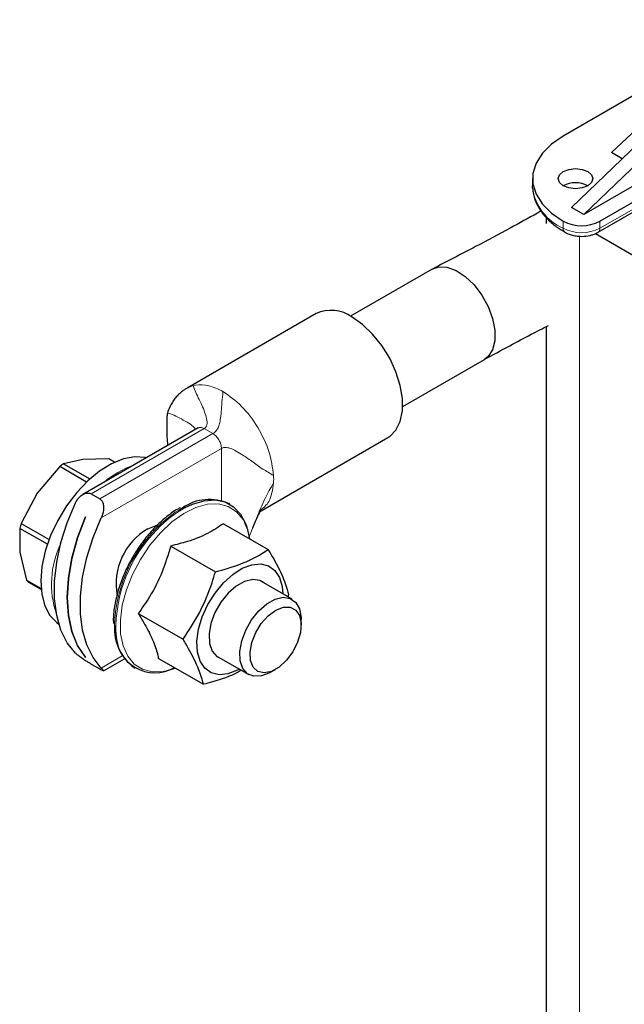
# Model space of a CAD drawing. Header units: millimetres. Extents: x 5 to 418, y 2 to 292.
# Tile 18 of 31: x 227 to 241, y 86 to 108. Entities that reach past the tile are written whole.
import ezdxf

# ---------------------------------------------------------------- set-up
doc = ezdxf.new("R2010")
doc.units = ezdxf.units.MM

msp = doc.modelspace()

# ---------------------------------------------------------------- linework, layer by layer
at = {"color": 7, "linetype": 'Continuous', "lineweight": 25}
for p, q in [((244.1462, 108.4984), (239.5006, 105.8165)), ((239.6915, 104.1715), (242.4492, 106.825)), ((240.6107, 105.4369), (242.2267, 106.9534)), ((242.4934, 106.432), (239.9743, 104.0082)), ((242.3037, 105.3529), (239.9743, 104.0082)), ((240.8582, 105.294), (240.6107, 105.4369)), ((240.3491, 103.8571), (242.4268, 105.0566)), ((238.7976, 104.8368), (238.7976, 104.6735)), ((240.3077, 103.6023), (242.5166, 104.8774)), ((238.7994, 104.6205), (238.7976, 104.6735)), ((239.9743, 104.0082), (239.6915, 104.1715)), ((239.1138, 103.942), (239.1138, 103.8034)), ((240.2455, 103.574), (247.9516, 99.1254)), ((236.4894, 102.7518), (234.6091, 101.6663)), ((233.8178, 101.7291), (230.8479, 100.0147)), ((239.1138, 101.4308), (239.1138, 84.2722)), ((235.809, 99.5878), (237.6893, 100.6733)), ((231.1016, 99.0938), (228.4459, 97.5608)), ((232.4978, 97.1567), (235.4677, 98.8712)), ((228.4438, 98.3711), (228.0037, 98.2676)), ((228.0037, 98.2676), (228.6079, 97.9189)), ((229.045, 98.3815), (228.4438, 98.3711)), ((229.1787, 98.3043), (229.045, 98.3815)), ((227.917, 98.2036), (227.3933, 97.5955)), ((228.5322, 97.8484), (227.917, 98.2036)), ((227.3933, 97.5955), (227.0308, 96.8943)), ((228.6371, 97.5764), (228.8351, 97.4621)), ((231.8339, 97.3361), (231.8082, 97.3509)), ((227.0308, 96.8943), (227.6719, 96.5243)), ((228.5067, 97.0448), (228.5082, 97.0439)), ((231.6832, 96.889), (232.7143, 96.2937)), ((226.9979, 96.7815), (226.9949, 96.2304)), ((227.633, 96.4149), (226.9979, 96.7815)), ((226.9949, 96.2304), (227.1531, 95.5861)), ((230.469, 96.374), (231.5002, 95.7787)), ((227.1531, 95.5861), (227.4862, 95.3938)), ((227.4878, 95.3753), (227.207, 95.5374)), ((233.2641, 95.1479), (232.5582, 95.5554)), ((233.182, 95.2566), (233.1636, 95.2059)), ((229.7226, 94.8218), (230.7538, 94.2265)), ((233.4713, 94.554), (233.4713, 94.6901)), ((228.5072, 93.8115), (228.5067, 93.8113)), ((228.5082, 93.8104), (228.5067, 93.8113)), ((228.9239, 93.4993), (229.4027, 93.7757)), ((230.1902, 93.7847), (231.2214, 93.1894)), ((231.5583, 93.8233), (232.2642, 93.4158)), ((228.6371, 93.657), (228.8351, 93.5427)), ((229.6284, 93.575), (229.654, 93.5601)), ((232.7643, 93.4654), (232.8821, 93.5334))]:
    msp.add_line(p, q, dxfattribs=at)
at = {"color": 7, "linetype": 'Continuous', "lineweight": 18}
for p, q in [((242.4879, 104.9285), (240.3491, 103.6938)), ((239.5006, 103.8571), (239.5006, 103.6938)), ((240.3491, 103.8571), (240.3491, 103.6938)), ((239.8753, 103.5113), (239.8753, 83.2109)), ((230.8346, 99.9994), (230.9871, 100.0716)), ((230.9871, 100.0716), (231.0439, 100.0836)), ((228.6371, 97.5764), (231.2415, 99.08)), ((231.4395, 98.9657), (228.8351, 97.4621)), ((231.2415, 99.08), (231.1757, 99.105)), ((231.4395, 98.9657), (231.2415, 99.08)), ((228.873, 97.0268), (231.6375, 98.6227)), ((231.6375, 97.4225), (231.6375, 98.6227)), ((229.356, 93.8435), (228.873, 93.5647))]:
    msp.add_line(p, q, dxfattribs=at)
at = {"color": 7, "linetype": 'Continuous', "lineweight": 25, "flags": 128}
for points in [[(239.5006, 105.8165), (239.2316, 105.6315), (239.0225, 105.4224), (238.8794, 105.1954), (238.8067, 104.9576), (238.8067, 104.7161), (238.8794, 104.4782), (239.0225, 104.2513), (239.2316, 104.0421), (239.5006, 103.8571)], [(239.5006, 104.6735), (239.4138, 104.7485), (239.3834, 104.8368), (239.4138, 104.9252), (239.5006, 105.0001), (239.6303, 105.0502), (239.7834, 105.0677), (239.9365, 105.0502), (240.0662, 105.0001), (240.1529, 104.9252), (240.1834, 104.8368), (240.1529, 104.7485), (240.0662, 104.6735), (239.9365, 104.6235), (239.7834, 104.6059), (239.6303, 104.6235), (239.5006, 104.6735)], [(236.4894, 102.7518), (236.6347, 102.8023), (236.8271, 102.7958), (237.036, 102.7212), (237.2483, 102.5833), (237.4506, 102.3906), (237.6302, 102.1553), (237.7758, 101.8922), (237.8783, 101.6178), (237.9312, 101.3494), (237.9312, 101.1038), (237.8783, 100.8964), (237.7758, 100.7403), (237.6893, 100.6733)], [(235.4677, 98.8712), (235.5098, 98.8981), (235.6531, 99.0432), (235.7524, 99.2433), (235.8031, 99.4895), (235.8031, 99.7711), (235.7524, 100.0759), (235.6531, 100.3905), (235.5098, 100.7011), (235.3285, 100.9943), (235.1173, 101.257), (234.8853, 101.478), (234.6427, 101.6475)], [(229.9151, 98.4089), (229.8846, 98.4157), (229.6427, 98.4304), (229.3808, 98.3812), (229.1074, 98.2696), (228.8312, 98.0994), (228.5611, 97.8759), (228.3058, 97.6064), (228.0735, 97.2994)], [(228.0735, 97.2994), (227.8716, 96.9649), (227.7067, 96.6136), (227.5841, 96.2568), (227.5076, 95.906), (227.4798, 95.5725), (227.5016, 95.2669), (227.5721, 94.9991), (227.6893, 94.7777), (227.8493, 94.6098), (227.8979, 94.5752)], [(228.2791, 93.9076), (228.0901, 94.1468), (227.945, 94.4383), (227.8467, 94.7766), (227.7971, 95.1549), (227.7971, 95.5659), (227.8467, 96.0015), (227.945, 96.4533), (228.0901, 96.9123), (228.2791, 97.3697)], [(230.8051, 97.2621), (230.9694, 97.3392), (231.238, 97.4195), (231.4908, 97.4365), (231.7196, 97.3895), (231.917, 97.2802), (232.0767, 97.1119), (232.1936, 96.8902), (232.2203, 96.8124)], [(228.5067, 93.8113), (228.3261, 94.0803), (228.1943, 94.4037), (228.1141, 94.7749), (228.0871, 95.1858), (228.1141, 95.6278), (228.1943, 96.0915), (228.3261, 96.5672), (228.5067, 97.0448)], [(228.5082, 97.0439), (228.3275, 96.5664), (228.1957, 96.0907), (228.1155, 95.627), (228.0886, 95.185), (228.1155, 94.774), (228.1957, 94.4029), (228.3275, 94.0794), (228.5082, 93.8104)], [(228.873, 93.5647), (228.6841, 93.8039), (228.539, 94.0954), (228.4407, 94.4337), (228.3911, 94.812), (228.3911, 95.223), (228.4407, 95.6586), (228.539, 96.1104), (228.6841, 96.5695), (228.873, 97.0268)], [(229.9405, 96.7693), (230.1326, 96.8511), (230.1482, 96.855)], [(232.2901, 96.5386), (232.2419, 96.75), (232.1742, 96.9169)], [(232.0518, 93.5385), (232.0054, 93.5135), (231.7869, 93.4305), (231.5822, 93.4104), (231.4015, 93.4545), (231.2539, 93.5603), (231.1469, 93.7227), (231.0857, 93.9334), (231.0734, 94.1819), (231.1108, 94.4558), (231.1958, 94.7413), (231.3242, 95.0241), (231.4897, 95.29), (231.6838, 95.5257), (231.8968, 95.7193), (232.1182, 95.8612), (232.3367, 95.9443), (232.5414, 95.9643), (232.7221, 95.9202), (232.8697, 95.8144), (232.9767, 95.6521), (233.0379, 95.4413), (233.0517, 95.2706)], [(232.6118, 95.5245), (232.5201, 95.5791), (232.3566, 95.6042), (232.1712, 95.5614), (231.9777, 95.4537), (231.7904, 95.2891)], [(231.7904, 95.2891), (231.6233, 95.08), (231.4887, 94.8417), (231.3966, 94.592), (231.3538, 94.3493), (231.3635, 94.1318), (231.425, 93.9554), (231.5338, 93.8333), (231.6119, 93.7924)], [(232.3294, 94.6749), (232.496, 94.8826), (232.6825, 95.0458), (232.875, 95.1523), (233.0593, 95.1943), (233.2217, 95.1686), (233.3502, 95.0771), (233.4352, 94.9267), (233.4705, 94.7284), (233.4713, 94.6901)], [(233.3468, 94.9005), (233.4329, 94.7734), (233.4701, 94.5967), (233.455, 94.3859), (233.3891, 94.1598), (233.278, 93.9386), (233.1318, 93.7418), (232.9634, 93.5869), (232.7878, 93.4877), (232.6205, 93.4531), (232.4765, 93.4861), (232.3685, 93.5837), (232.3061, 93.7373), (232.2949, 93.9333), (232.3359, 94.1542), (232.4254, 94.3803), (232.5555, 94.5917), (232.7146, 94.7696), (232.8885, 94.898), (233.0619, 94.9657), (233.2193, 94.9665), (233.3468, 94.9005)], [(232.7643, 93.4654), (232.7495, 93.457), (232.5593, 93.3821), (232.3843, 93.3739), (232.2375, 93.433), (232.1297, 93.5551), (232.069, 93.7311), (232.0599, 93.9479), (232.103, 94.1896), (232.1951, 94.438), (232.3294, 94.6749)], [(230.3984, 93.5076), (230.5651, 93.5608), (230.5728, 93.5638)]]:
    msp.add_lwpolyline(points, dxfattribs=at)
at = {"color": 7, "linetype": 'Continuous', "lineweight": 18, "flags": 128}
for points in [[(232.1742, 96.9169), (232.1362, 96.9845), (231.9852, 97.1655), (231.7942, 97.2866), (231.5695, 97.344), (231.3189, 97.3355), (231.051, 97.2614), (230.7747, 97.1244), (230.4996, 96.929), (230.235, 96.6819)], [(230.235, 96.6819), (229.9899, 96.3916), (229.7727, 96.0678), (229.5907, 95.7217), (229.4502, 95.3651), (229.3559, 95.01), (229.3111, 94.6685), (229.3172, 94.3523), (229.3741, 94.0722), (229.4799, 93.8377), (229.6308, 93.6568), (229.8219, 93.5356), (230.0466, 93.4783), (230.2971, 93.4868), (230.3984, 93.5076)]]:
    msp.add_lwpolyline(points, dxfattribs=at)
at = {"color": 7, "linetype": 'Continuous', "lineweight": 18}
for centre, radius, start, end in [((239.982, 104.7868), 1.1943, 188.0023, 246.22445), ((239.5955, 103.6817), 0.0957, 172.70607, 236.32432), ((239.9248, 104.5127), 0.9222, 242.60967, 297.39033), ((240.254, 103.6817), 0.0959, 303.99856, 7.26163), ((230.2892, 96.2697), 2.0767, 109.17137, 130.82326), ((231.2846, 97.9135), 1.555, 356.88145, 3.11855), ((232.0145, 95.0324), 2.5624, 119.85086, 137.35456), ((232.0208, 95.0395), 2.5334, 118.67747, 137.42358), ((232.4832, 94.4441), 3.3077, 135.35938, 178.26694), ((232.4427, 94.4682), 3.2334, 135.02621, 181.54492), ((229.8803, 95.4979), 2.1537, 154.34824, 198.74307)]:
    msp.add_arc(centre, radius, start, end, dxfattribs=at)
at = {"color": 7, "linetype": 'Continuous', "lineweight": 25}
for centre, radius, start, end in [((239.7834, 104.1276), 0.6148, 62.61002, 117.3846), ((239.9248, 104.676), 0.9222, 242.60967, 297.39033), ((234.1604, 100.9832), 0.8209, 54.01716, 114.67238), ((229.1116, 96.6763), 1.939, 124.84523, 128.03322), ((231.3594, 96.3487), 1.0981, 65.87722, 124.39512), ((229.4178, 96.1366), 2.5043, 162.38718, 165.0752), ((230.6829, 95.4989), 1.4715, 120.30073, 190.19354), ((227.5764, 96.0002), 0.5922, 224.37073, 231.40201), ((230.2747, 94.4657), 1.1005, 175.91073, 234.03391), ((230.1103, 94.3548), 0.9001, 178.32768, 299.7322)]:
    msp.add_arc(centre, radius, start, end, dxfattribs=at)
for points, knots in [([(238.8065, 104.6119), (238.8065, 104.5838), (238.8066, 104.4786), (238.8667, 104.2997), (238.9814, 104.0852), (239.1493, 103.8895), (239.3368, 103.7271), (239.4828, 103.6411), (239.5451, 103.6043)], [0, 0, 0, 0, 0.0708824, 0.2651557, 0.4615628, 0.6587528, 0.854327, 1, 1, 1, 1]), ([(238.9898, 104.0892), (238.9626, 104.0737), (238.7294, 103.9413), (238.2289, 103.6677), (237.4294, 103.2399), (236.8325, 102.9303), (236.5059, 102.7608)], [0, 0, 0, 0, 0.0336705, 0.288483, 0.6106267, 1, 1, 1, 1]), ([(239.5442, 103.6045), (239.5593, 103.5949), (239.6017, 103.5683), (239.6888, 103.5386), (239.8011, 103.5126), (239.8835, 103.5094), (239.9248, 103.5078)], [0, 0, 0, 0, 0.144289, 0.4028286, 0.7003678, 1, 1, 1, 1]), ([(239.9248, 103.5078), (239.9925, 103.5118), (240.0864, 103.5174), (240.2107, 103.5558), (240.2743, 103.5786), (240.3062, 103.6018), (240.3074, 103.6026)], [0, 0, 0, 0, 0.4885109, 0.6776878, 0.9887784, 1, 1, 1, 1]), ([(237.68, 100.6681), (237.877, 100.7751), (238.2369, 100.9704), (238.7321, 101.2344), (239.0324, 101.389), (239.1651, 101.4573)], [0, 0, 0, 0, 0.40291289, 0.73605904, 1, 1, 1, 1]), ([(230.8316, 100.0049), (230.812, 99.9926), (230.7722, 99.9676), (230.702, 99.913), (230.6294, 99.8469), (230.5346, 99.7361), (230.4476, 99.5961), (230.4092, 99.4836), (230.3926, 99.4348)], [0, 0, 0, 0, 0.1023259, 0.2080858, 0.3257099, 0.4607098, 0.7661965, 1, 1, 1, 1]), ([(230.3926, 99.4348), (230.3901, 99.4172), (230.3829, 99.3656), (230.3776, 99.184), (230.3777, 98.9537), (230.3937, 98.7562), (230.3992, 98.6883)], [0, 0, 0, 0, 0.0741827, 0.2173119, 0.7310692, 1, 1, 1, 1]), ([(228.2791, 97.3697), (228.3023, 97.4105), (228.3494, 97.4931), (228.4465, 97.5685), (228.5353, 97.598), (228.5964, 97.5958), (228.6262, 97.5816), (228.6371, 97.5764)], [0, 0, 0, 0, 0.28334622, 0.57313866, 0.75833887, 0.91189666, 1, 1, 1, 1]), ([(228.8351, 97.4621), (228.8521, 97.449), (228.886, 97.4227), (228.918, 97.3505), (228.9308, 97.2502), (228.9158, 97.134), (228.8861, 97.0596), (228.873, 97.0268)], [0, 0, 0, 0, 0.1547613, 0.3088456, 0.5207845, 0.7892573, 1, 1, 1, 1]), ([(230.6899, 97.2566), (230.6754, 97.2497), (230.5716, 97.1997), (230.3849, 97.0593), (230.1988, 96.8964), (230.1028, 96.7966), (230.0841, 96.7773)], [0, 0, 0, 0, 0.0694348, 0.4970565, 0.9024342, 1, 1, 1, 1]), ([(232.3591, 96.7955), (232.3802, 96.8472), (232.4195, 96.9431), (232.4666, 97.0457), (232.4968, 97.1077), (232.5166, 97.1454), (232.5282, 97.1683), (232.5358, 97.1784), (232.5307, 97.1754), (232.5302, 97.1752)], [0, 0, 0, 0, 0.2473446, 0.4583937, 0.5689378, 0.6879658, 0.8231444, 0.9845255, 1, 1, 1, 1]), ([(231.6832, 96.889), (231.5674, 96.8112), (231.3324, 96.6531), (230.9084, 96.4848), (230.5991, 96.4068), (230.469, 96.374)], [0, 0, 0, 0, 0.3599184, 0.7307359, 1, 1, 1, 1]), ([(230.0841, 96.7773), (230.0419, 96.7312), (229.9196, 96.5976), (229.7332, 96.3499), (229.539, 96.0324), (229.3789, 95.6981), (229.2562, 95.3566), (229.1787, 95.0196), (229.1437, 94.7599), (229.1511, 94.6244), (229.153, 94.5891)], [0, 0, 0, 0, 0.07648973, 0.22162472, 0.36678434, 0.51195932, 0.65723806, 0.80273361, 0.94856294, 1, 1, 1, 1]), ([(230.469, 96.374), (230.4089, 96.1727), (230.2869, 95.764), (230.0218, 95.2434), (229.8112, 94.9467), (229.7226, 94.8218)], [0, 0, 0, 0, 0.3599184, 0.7307359, 1, 1, 1, 1]), ([(231.5002, 95.7787), (231.6967, 95.8342), (232.0958, 95.9469), (232.4766, 96.1379), (232.6656, 96.2618), (232.7143, 96.2937)], [0, 0, 0, 0, 0.4185551, 0.8501605, 1, 1, 1, 1]), ([(232.7143, 96.2937), (232.7352, 96.259), (232.8453, 96.0751), (233.0187, 95.7505), (233.1312, 95.4507), (233.1721, 95.2946), (233.182, 95.2566)], [0, 0, 0, 0, 0.0900555, 0.4758325, 0.8725638, 1, 1, 1, 1]), ([(230.7538, 94.2265), (230.8853, 94.4261), (231.1524, 94.8314), (231.3752, 95.3728), (231.4746, 95.6956), (231.5002, 95.7787)], [0, 0, 0, 0, 0.4185551, 0.8501605, 1, 1, 1, 1]), ([(229.7226, 94.8218), (229.7733, 94.7391), (229.9039, 94.526), (230.0679, 94.2009), (230.1538, 93.9482), (230.1831, 93.8168), (230.1902, 93.7847)], [0, 0, 0, 0, 0.2117147, 0.5452693, 0.8891016, 1, 1, 1, 1]), ([(231.2214, 93.1894), (231.2115, 93.2274), (231.1715, 93.3802), (231.06, 93.6793), (230.8873, 94.0036), (230.7746, 94.1917), (230.7538, 94.2265)], [0, 0, 0, 0, 0.127436, 0.5131083, 0.9099447, 1, 1, 1, 1]), ([(228.6371, 93.657), (228.6173, 93.6686), (228.578, 93.6917), (228.5022, 93.7387), (228.4154, 93.7962), (228.3336, 93.8566), (228.2957, 93.892), (228.2791, 93.9076)], [0, 0, 0, 0, 0.1547613, 0.3088456, 0.5207845, 0.7892573, 1, 1, 1, 1]), ([(228.873, 93.5647), (228.8899, 93.5471), (228.9241, 93.5114), (228.9303, 93.4956), (228.9065, 93.5036), (228.8724, 93.5214), (228.845, 93.537), (228.8351, 93.5427)], [0, 0, 0, 0, 0.2833462, 0.5731387, 0.7583389, 0.9118967, 1, 1, 1, 1]), ([(232.0972, 93.5122), (232.0628, 93.4919), (231.8788, 93.3835), (231.5679, 93.2824), (231.2924, 93.2085), (231.2214, 93.1894)], [0, 0, 0, 0, 0.1460059, 0.779924, 1, 1, 1, 1])]:
    msp.add_open_spline(points, degree=3, knots=knots, dxfattribs=at)
at = {"color": 7, "linetype": 'Continuous', "lineweight": 18}
for points, knots in [([(231.2415, 99.08), (231.249, 99.085), (231.2658, 99.0964), (231.2808, 99.1156), (231.3003, 99.1516), (231.3118, 99.2325), (231.2892, 99.3536), (231.2371, 99.5051), (231.1646, 99.6699), (231.0861, 99.8327), (231.0119, 99.9799), (230.9948, 100.0433), (230.9871, 100.0716)], [0, 0, 0, 0, 0.01051, 0.0235537, 0.0394777, 0.0884764, 0.211403, 0.3496326, 0.5029917, 0.689295, 0.8612626, 1, 1, 1, 1]), ([(231.6729, 99.933), (231.6634, 99.849), (231.6421, 99.6606), (231.6345, 99.468), (231.6187, 99.3005), (231.5913, 99.1725), (231.5569, 99.0848), (231.5139, 99.0239), (231.4724, 98.9864), (231.4496, 98.972), (231.4395, 98.9657)], [0, 0, 0, 0, 0.1796851, 0.4033099, 0.6348455, 0.7736162, 0.8886123, 0.9623785, 0.9833587, 1, 1, 1, 1]), ([(231.0447, 99.061), (231.0273, 99.0833), (230.976, 99.1493), (230.8369, 99.2339), (230.6648, 99.3326), (230.5064, 99.4045), (230.3965, 99.4475), (230.4016, 99.4328), (230.4025, 99.4301)], [0, 0, 0, 0, 0.0920512, 0.2720468, 0.4810514, 0.7243938, 0.9513704, 1, 1, 1, 1]), ([(231.1757, 99.105), (231.1565, 99.1069), (231.1288, 99.1097), (231.1093, 99.0954), (231.1032, 99.091)], [0, 0, 0, 0, 0.6903166, 1, 1, 1, 1]), ([(232.8373, 97.9981), (232.7516, 98.0486), (232.5595, 98.1618), (232.3317, 98.3309), (232.1223, 98.4764), (231.9499, 98.5784), (231.8256, 98.6323), (231.7333, 98.6482), (231.673, 98.6396), (231.6484, 98.6279), (231.6375, 98.6227)], [0, 0, 0, 0, 0.18131166, 0.40643598, 0.63825499, 0.77654351, 0.89062558, 0.96331755, 0.98382947, 1, 1, 1, 1]), ([(232.263, 96.5515), (232.3227, 96.7047), (232.4431, 97.0133), (232.6217, 97.4462), (232.7706, 97.7105), (232.8373, 97.8289)], [0, 0, 0, 0, 0.3521813, 0.7096361, 1, 1, 1, 1]), ([(232.8373, 97.8289), (232.8148, 97.6714), (232.7745, 97.3887), (232.6011, 97.2551), (232.5244, 97.196)], [0, 0, 0, 0, 0.5572737, 1, 1, 1, 1])]:
    msp.add_open_spline(points, degree=3, knots=knots, dxfattribs=at)
for points in [[(231.0439, 100.0836), (231.1422, 100.0883), (231.3386, 100.0978), (231.5615, 99.9879), (231.6729, 99.933)], [(231.6729, 99.933), (231.8196, 99.8296), (232.1132, 99.6229), (232.4887, 99.118), (232.7613, 98.5459), (232.812, 98.1807), (232.8373, 97.9981)], [(231.6375, 98.6227), (231.6346, 98.6544), (231.6286, 98.7178), (231.5828, 98.8198), (231.5174, 98.9104), (231.4655, 98.9472), (231.4395, 98.9657)]]:
    msp.add_open_spline(points, degree=3, dxfattribs=at)

doc.saveas('drawing.dxf')
